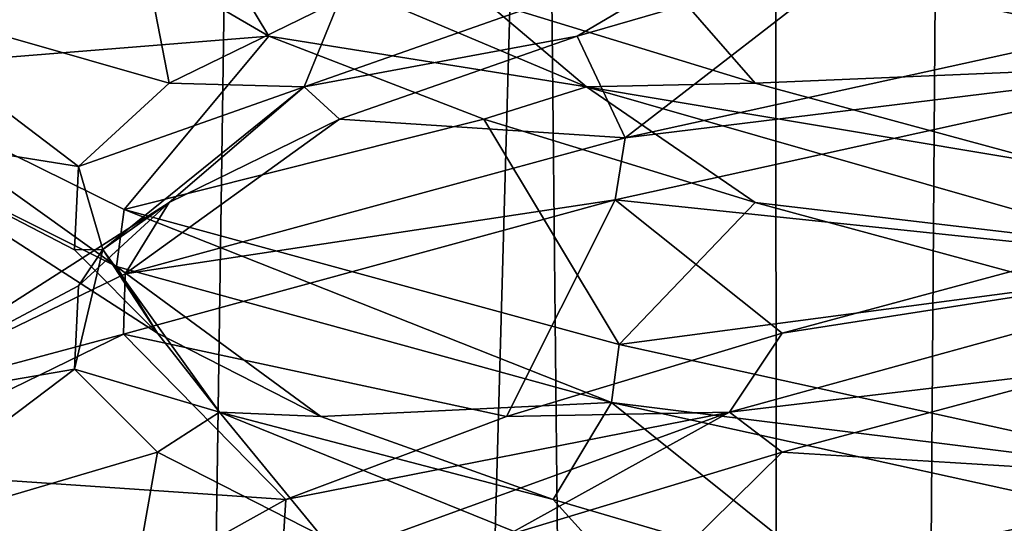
# Model space of a CAD drawing. Header units: millimetres. Extents: x -36.5 to 36.5, y -8.8 to 41.6.
# Tile 166 of 256: x -1.277 to -0.244, y 18.155 to 18.683. Entities that reach past the tile are written whole.
import ezdxf

# ---------------------------------------------------------------- set-up
doc = ezdxf.new("R2010")
doc.units = ezdxf.units.MM
doc.header["$LTSCALE"] = 65.185185
for name, color, linetype in [('166', 7, 'CONTINUOUS'), ('181', 7, 'CONTINUOUS'), ('182', 7, 'CONTINUOUS'), ('183', 7, 'CONTINUOUS'), ('20', 7, 'CONTINUOUS'), ('205', 7, 'CONTINUOUS'), ('206', 7, 'CONTINUOUS'), ('207', 7, 'CONTINUOUS'), ('21', 7, 'CONTINUOUS'), ('22', 7, 'CONTINUOUS'), ('226', 7, 'CONTINUOUS'), ('227', 7, 'CONTINUOUS'), ('228', 7, 'CONTINUOUS'), ('44', 7, 'CONTINUOUS'), ('45', 7, 'CONTINUOUS'), ('46', 7, 'CONTINUOUS'), ('5', 7, 'CONTINUOUS'), ('548', 7, 'CONTINUOUS'), ('553', 7, 'CONTINUOUS'), ('65', 7, 'CONTINUOUS'), ('66', 7, 'CONTINUOUS'), ('67', 7, 'CONTINUOUS')]:
    doc.layers.add(name, color=color, linetype=linetype)

msp = doc.modelspace()

# ---------------------------------------------------------------- linework, layer by layer
at = {"layer": '166', "color": 7, "linetype": 'Continuous'}
for points in [[(0, 18.6375, -12.5), (-0.6484, 18.7798, -12.3526), (0, 18.7, -12.5), (0, 18.6375, -12.5)], [(0, 18.6375, -9.5), (0, 18.7, -9.5), (-0.642, 18.5592, -9.6443), (0, 18.6375, -9.5)], [(-0.6526, 18.4942, -9.6494), (0, 18.6375, -9.5), (-0.642, 18.5592, -9.6443), (-0.6526, 18.4942, -9.6494)], [(-1.4651, 18.5687, -11.3216), (-1.4633, 18.6295, -11.3296), (-1.1757, 18.4242, -11.9316), (-1.4651, 18.5687, -11.3216)], [(-1.4633, 18.6295, -11.3296), (-1.1675, 18.4839, -11.9418), (-1.1757, 18.4242, -11.9316), (-1.4633, 18.6295, -11.3296)], [(-1.1665, 18.4164, -10.057), (-0.6526, 18.4942, -9.6494), (-0.642, 18.5592, -9.6443), (-1.1665, 18.4164, -10.057)], [(-1.1684, 18.3533, -10.0593), (-0.6526, 18.4942, -9.6494), (-1.1665, 18.4164, -10.057), (-1.1684, 18.3533, -10.0593)], [(-1.1757, 18.4242, -11.9316), (-1.1675, 18.4839, -11.9418), (-0.6565, 18.2817, -12.3487), (-1.1757, 18.4242, -11.9316)], [(-1.1675, 18.4839, -11.9418), (-0.6484, 18.3423, -12.3526), (-0.6565, 18.2817, -12.3487), (-1.1675, 18.4839, -11.9418)], [(-1.4578, 18.2757, -10.6467), (-1.1684, 18.3533, -10.0593), (-1.1665, 18.4164, -10.057), (-1.4578, 18.2757, -10.6467)], [(-1.4597, 18.2114, -10.6547), (-1.1684, 18.3533, -10.0593), (-1.4578, 18.2757, -10.6467), (-1.4597, 18.2114, -10.6547)], [(-0.6484, 18.3423, -12.3526), (0, 18.2, -12.5), (-0.6565, 18.2817, -12.3487), (-0.6484, 18.3423, -12.3526)], [(0, 18.2, -12.5), (0, 18.1375, -12.5), (-0.6565, 18.2817, -12.3487), (0, 18.2, -12.5)], [(0, 18.1375, -9.5), (0, 18.2, -9.5), (-0.6526, 18.0567, -9.6494), (0, 18.1375, -9.5)]]:
    msp.add_3dface(points, dxfattribs=at)
at = {"layer": '181', "color": 7, "linetype": 'Continuous'}
for points in [[(-1.4633, 18.6295, -11.3296), (-1.4619, 18.7719, -10.6639), (-1.2278, 18.8404, -11.0613), (-1.4633, 18.6295, -11.3296)], [(-1.1654, 18.7531, -11.3915), (-1.4633, 18.6295, -11.3296), (-1.2278, 18.8404, -11.0613), (-1.1654, 18.7531, -11.3915)], [(-1.0158, 18.6658, -11.6925), (-1.4633, 18.6295, -11.3296), (-1.1654, 18.7531, -11.3915), (-1.0158, 18.6658, -11.6925)], [(-1.1675, 18.4839, -11.9418), (-1.4633, 18.6295, -11.3296), (-1.0158, 18.6658, -11.6925), (-1.1675, 18.4839, -11.9418)], [(-0.7902, 18.5785, -11.9417), (-1.1675, 18.4839, -11.9418), (-1.0158, 18.6658, -11.6925), (-0.7902, 18.5785, -11.9417)], [(-0.6484, 18.3423, -12.3526), (-1.1675, 18.4839, -11.9418), (-0.7902, 18.5785, -11.9417), (-0.6484, 18.3423, -12.3526)], [(-0.5056, 18.4912, -12.1206), (-0.6484, 18.3423, -12.3526), (-0.7902, 18.5785, -11.9417), (-0.5056, 18.4912, -12.1206)], [(-0.1832, 18.4039, -12.2156), (-0.6484, 18.3423, -12.3526), (-0.5056, 18.4912, -12.1206), (-0.1832, 18.4039, -12.2156)], [(0, 18.2, -12.5), (-0.6484, 18.3423, -12.3526), (-0.1832, 18.4039, -12.2156), (0, 18.2, -12.5)]]:
    msp.add_3dface(points, dxfattribs=at)
at = {"layer": '182', "color": 7, "linetype": 'Continuous'}
for points in [[(-1.0158, 18.6658, -11.6925), (-1.1654, 18.7531, -11.3915), (-1.0865, 18.7831, -11.4933), (-1.0158, 18.6658, -11.6925)], [(-0.6825, 18.6125, -11.9789), (-1.0158, 18.6658, -11.6925), (-1.0865, 18.7831, -11.4933), (-0.6825, 18.6125, -11.9789)], [(-0.6825, 18.6125, -11.9789), (-1.0865, 18.7831, -11.4933), (-0.7902, 18.7035, -11.9417), (-0.6825, 18.6125, -11.9789)], [(-0.5056, 18.6162, -12.1206), (-0.6825, 18.6125, -11.9789), (-0.7902, 18.7035, -11.9417), (-0.5056, 18.6162, -12.1206)], [(-0.7902, 18.5785, -11.9417), (-1.0158, 18.6658, -11.6925), (-0.6825, 18.6125, -11.9789), (-0.7902, 18.5785, -11.9417)], [(-0.1832, 18.5289, -12.2156), (-0.6825, 18.6125, -11.9789), (-0.5056, 18.6162, -12.1206), (-0.1832, 18.5289, -12.2156)], [(-0.5056, 18.4912, -12.1206), (-0.7902, 18.5785, -11.9417), (-0.6825, 18.6125, -11.9789), (-0.5056, 18.4912, -12.1206)], [(-0.0871, 18.442, -12.1901), (-0.5056, 18.4912, -12.1206), (-0.6825, 18.6125, -11.9789), (-0.0871, 18.442, -12.1901)], [(-0.0871, 18.442, -12.1901), (-0.6825, 18.6125, -11.9789), (-0.1832, 18.5289, -12.2156), (-0.0871, 18.442, -12.1901)], [(-0.1832, 18.4039, -12.2156), (-0.5056, 18.4912, -12.1206), (-0.0871, 18.442, -12.1901), (-0.1832, 18.4039, -12.2156)]]:
    msp.add_3dface(points, dxfattribs=at)
at = {"layer": '183', "color": 7, "linetype": 'Continuous'}
for points in [[(-0.6484, 18.7798, -12.3526), (-0.5056, 18.6162, -12.1206), (-0.7902, 18.7035, -11.9417), (-0.6484, 18.7798, -12.3526)], [(-0.6484, 18.7798, -12.3526), (0, 18.6375, -12.5), (-0.5056, 18.6162, -12.1206), (-0.6484, 18.7798, -12.3526)], [(0, 18.6375, -12.5), (-0.1832, 18.5289, -12.2156), (-0.5056, 18.6162, -12.1206), (0, 18.6375, -12.5)]]:
    msp.add_3dface(points, dxfattribs=at)
at = {"layer": '20', "color": 7, "linetype": 'Continuous'}
for points in [[(-1.4633, 18.6295, 10.6704), (-1.4619, 18.7719, 11.3361), (-1.2278, 18.8404, 10.9387), (-1.4633, 18.6295, 10.6704)], [(-1.1654, 18.7531, 10.6085), (-1.4633, 18.6295, 10.6704), (-1.2278, 18.8404, 10.9387), (-1.1654, 18.7531, 10.6085)], [(-1.0158, 18.6658, 10.3075), (-1.4633, 18.6295, 10.6704), (-1.1654, 18.7531, 10.6085), (-1.0158, 18.6658, 10.3075)], [(-1.1675, 18.4839, 10.0582), (-1.4633, 18.6295, 10.6704), (-1.0158, 18.6658, 10.3075), (-1.1675, 18.4839, 10.0582)], [(-0.7902, 18.5785, 10.0583), (-1.1675, 18.4839, 10.0582), (-1.0158, 18.6658, 10.3075), (-0.7902, 18.5785, 10.0583)], [(-0.6484, 18.3423, 9.6474), (-1.1675, 18.4839, 10.0582), (-0.7902, 18.5785, 10.0583), (-0.6484, 18.3423, 9.6474)], [(-0.5056, 18.4912, 9.8794), (-0.6484, 18.3423, 9.6474), (-0.7902, 18.5785, 10.0583), (-0.5056, 18.4912, 9.8794)], [(-0.1832, 18.4039, 9.7844), (-0.6484, 18.3423, 9.6474), (-0.5056, 18.4912, 9.8794), (-0.1832, 18.4039, 9.7844)], [(0, 18.2, 9.5), (-0.6484, 18.3423, 9.6474), (-0.1832, 18.4039, 9.7844), (0, 18.2, 9.5)]]:
    msp.add_3dface(points, dxfattribs=at)
at = {"layer": '205', "color": 7, "linetype": 'Continuous'}
for points in [[(-0.4775, 18.2293, -9.8672), (0, 18.2, -9.5), (-0.1529, 18.3166, -9.7802), (-0.4775, 18.2293, -9.8672)], [(-0.7665, 18.142, -10.0388), (-0.6526, 18.0567, -9.6494), (-0.4775, 18.2293, -9.8672), (-0.7665, 18.142, -10.0388)], [(-0.6526, 18.0567, -9.6494), (0, 18.2, -9.5), (-0.4775, 18.2293, -9.8672), (-0.6526, 18.0567, -9.6494)]]:
    msp.add_3dface(points, dxfattribs=at)
at = {"layer": '206', "color": 7, "linetype": 'Continuous'}
for points in [[(-0.5327, 18.2715, -9.9322), (-0.1529, 18.3166, -9.7802), (0.0871, 18.442, -9.8099), (-0.5327, 18.2715, -9.9322)], [(-0.5327, 18.2715, -9.9322), (0.0871, 18.442, -9.8099), (-0.4775, 18.3543, -9.8672), (-0.5327, 18.2715, -9.9322)], [(-0.4775, 18.3543, -9.8672), (0.0871, 18.442, -9.8099), (-0.1529, 18.4416, -9.7802), (-0.4775, 18.3543, -9.8672)], [(-0.7665, 18.267, -10.0388), (-0.5327, 18.2715, -9.9322), (-0.4775, 18.3543, -9.8672), (-0.7665, 18.267, -10.0388)], [(-0.4775, 18.2293, -9.8672), (-0.1529, 18.3166, -9.7802), (-0.5327, 18.2715, -9.9322), (-0.4775, 18.2293, -9.8672)], [(-1.0031, 18.1009, -10.3538), (-0.7665, 18.142, -10.0388), (-0.5327, 18.2715, -9.9322), (-1.0031, 18.1009, -10.3538)], [(-1.0031, 18.1009, -10.3538), (-0.5327, 18.2715, -9.9322), (-0.9982, 18.1797, -10.2824), (-1.0031, 18.1009, -10.3538)], [(-0.9982, 18.1797, -10.2824), (-0.5327, 18.2715, -9.9322), (-0.7665, 18.267, -10.0388), (-0.9982, 18.1797, -10.2824)], [(-0.7665, 18.142, -10.0388), (-0.4775, 18.2293, -9.8672), (-0.5327, 18.2715, -9.9322), (-0.7665, 18.142, -10.0388)], [(-1.1552, 18.0924, -10.5795), (-1.0031, 18.1009, -10.3538), (-0.9982, 18.1797, -10.2824), (-1.1552, 18.0924, -10.5795)]]:
    msp.add_3dface(points, dxfattribs=at)
at = {"layer": '207', "color": 7, "linetype": 'Continuous'}
for points in [[(0, 18.6375, -9.5), (-0.6526, 18.4942, -9.6494), (-0.1529, 18.4416, -9.7802), (0, 18.6375, -9.5)], [(-0.6526, 18.4942, -9.6494), (-1.1684, 18.3533, -10.0593), (-0.7665, 18.267, -10.0388), (-0.6526, 18.4942, -9.6494)], [(-0.6526, 18.4942, -9.6494), (-0.7665, 18.267, -10.0388), (-0.4775, 18.3543, -9.8672), (-0.6526, 18.4942, -9.6494)], [(-0.6526, 18.4942, -9.6494), (-0.4775, 18.3543, -9.8672), (-0.1529, 18.4416, -9.7802), (-0.6526, 18.4942, -9.6494)], [(-1.1684, 18.3533, -10.0593), (-1.4597, 18.2114, -10.6547), (-0.9982, 18.1797, -10.2824), (-1.1684, 18.3533, -10.0593)], [(-1.1684, 18.3533, -10.0593), (-0.9982, 18.1797, -10.2824), (-0.7665, 18.267, -10.0388), (-1.1684, 18.3533, -10.0593)], [(-1.4597, 18.2114, -10.6547), (-1.4651, 18.0687, -11.3217), (-1.2259, 18.0051, -10.9081), (-1.4597, 18.2114, -10.6547)], [(-1.4597, 18.2114, -10.6547), (-1.2259, 18.0051, -10.9081), (-1.1552, 18.0924, -10.5795), (-1.4597, 18.2114, -10.6547)], [(-1.4597, 18.2114, -10.6547), (-1.1552, 18.0924, -10.5795), (-0.9982, 18.1797, -10.2824), (-1.4597, 18.2114, -10.6547)]]:
    msp.add_3dface(points, dxfattribs=at)
at = {"layer": '21', "color": 7, "linetype": 'Continuous'}
for points in [[(-1.0158, 18.6658, 10.3075), (-1.1654, 18.7531, 10.6085), (-1.0865, 18.7831, 10.5067), (-1.0158, 18.6658, 10.3075)], [(-0.6825, 18.6125, 10.0211), (-1.0158, 18.6658, 10.3075), (-1.0865, 18.7831, 10.5067), (-0.6825, 18.6125, 10.0211)], [(-0.6825, 18.6125, 10.0211), (-1.0865, 18.7831, 10.5067), (-0.7902, 18.7035, 10.0583), (-0.6825, 18.6125, 10.0211)], [(-0.5056, 18.6162, 9.8794), (-0.6825, 18.6125, 10.0211), (-0.7902, 18.7035, 10.0583), (-0.5056, 18.6162, 9.8794)], [(-0.7902, 18.5785, 10.0583), (-1.0158, 18.6658, 10.3075), (-0.6825, 18.6125, 10.0211), (-0.7902, 18.5785, 10.0583)], [(-0.1832, 18.5289, 9.7844), (-0.6825, 18.6125, 10.0211), (-0.5056, 18.6162, 9.8794), (-0.1832, 18.5289, 9.7844)], [(-0.5056, 18.4912, 9.8794), (-0.7902, 18.5785, 10.0583), (-0.6825, 18.6125, 10.0211), (-0.5056, 18.4912, 9.8794)], [(-0.0871, 18.442, 9.8099), (-0.5056, 18.4912, 9.8794), (-0.6825, 18.6125, 10.0211), (-0.0871, 18.442, 9.8099)], [(-0.0871, 18.442, 9.8099), (-0.6825, 18.6125, 10.0211), (-0.1832, 18.5289, 9.7844), (-0.0871, 18.442, 9.8099)], [(-0.1832, 18.4039, 9.7844), (-0.5056, 18.4912, 9.8794), (-0.0871, 18.442, 9.8099), (-0.1832, 18.4039, 9.7844)]]:
    msp.add_3dface(points, dxfattribs=at)
at = {"layer": '22', "color": 7, "linetype": 'Continuous'}
for points in [[(-0.6484, 18.7798, 9.6474), (-0.5056, 18.6162, 9.8794), (-0.7902, 18.7035, 10.0583), (-0.6484, 18.7798, 9.6474)], [(-0.6484, 18.7798, 9.6474), (0, 18.6375, 9.5), (-0.5056, 18.6162, 9.8794), (-0.6484, 18.7798, 9.6474)], [(0, 18.6375, 9.5), (-0.1832, 18.5289, 9.7844), (-0.5056, 18.6162, 9.8794), (0, 18.6375, 9.5)]]:
    msp.add_3dface(points, dxfattribs=at)
at = {"layer": '226', "color": 7, "linetype": 'Continuous'}
for points in [[(-0.6925, 18.6658, -9.9842), (-0.642, 18.5592, -9.6443), (-0.3915, 18.7531, -9.8346), (-0.6925, 18.6658, -9.9842)], [(-0.642, 18.5592, -9.6443), (0, 18.7, -9.5), (-0.3915, 18.7531, -9.8346), (-0.642, 18.5592, -9.6443)], [(-0.9417, 18.5785, -10.2098), (-0.642, 18.5592, -9.6443), (-0.6925, 18.6658, -9.9842), (-0.9417, 18.5785, -10.2098)], [(-1.1665, 18.4164, -10.057), (-0.642, 18.5592, -9.6443), (-0.9417, 18.5785, -10.2098), (-1.1665, 18.4164, -10.057)], [(-1.1206, 18.4912, -10.4944), (-1.1665, 18.4164, -10.057), (-0.9417, 18.5785, -10.2098), (-1.1206, 18.4912, -10.4944)], [(-1.4578, 18.2757, -10.6467), (-1.1665, 18.4164, -10.057), (-1.1206, 18.4912, -10.4944), (-1.4578, 18.2757, -10.6467)], [(-1.2156, 18.4039, -10.8168), (-1.4578, 18.2757, -10.6467), (-1.1206, 18.4912, -10.4944), (-1.2156, 18.4039, -10.8168)], [(-1.2198, 18.3166, -11.1529), (-1.4578, 18.2757, -10.6467), (-1.2156, 18.4039, -10.8168), (-1.2198, 18.3166, -11.1529)], [(-1.4651, 18.1312, -11.3216), (-1.4578, 18.2757, -10.6467), (-1.2198, 18.3166, -11.1529), (-1.4651, 18.1312, -11.3216)], [(-1.1328, 18.2293, -11.4775), (-1.4651, 18.1312, -11.3216), (-1.2198, 18.3166, -11.1529), (-1.1328, 18.2293, -11.4775)], [(-1.1757, 17.9867, -11.9316), (-1.4651, 18.1312, -11.3216), (-1.1328, 18.2293, -11.4775), (-1.1757, 17.9867, -11.9316)], [(-0.9612, 18.142, -11.7665), (-1.1757, 17.9867, -11.9316), (-1.1328, 18.2293, -11.4775), (-0.9612, 18.142, -11.7665)]]:
    msp.add_3dface(points, dxfattribs=at)
at = {"layer": '227', "color": 7, "linetype": 'Continuous'}
for points in [[(-0.9789, 18.6125, -10.3175), (-0.6925, 18.6658, -9.9842), (-0.4933, 18.7831, -9.9135), (-0.9789, 18.6125, -10.3175)], [(-0.9789, 18.6125, -10.3175), (-0.4933, 18.7831, -9.9135), (-0.9417, 18.7035, -10.2098), (-0.9789, 18.6125, -10.3175)], [(-0.6925, 18.6658, -9.9842), (-0.3915, 18.7531, -9.8346), (-0.4933, 18.7831, -9.9135), (-0.6925, 18.6658, -9.9842)], [(-1.1206, 18.6162, -10.4944), (-0.9789, 18.6125, -10.3175), (-0.9417, 18.7035, -10.2098), (-1.1206, 18.6162, -10.4944)], [(-0.9417, 18.5785, -10.2098), (-0.6925, 18.6658, -9.9842), (-0.9789, 18.6125, -10.3175), (-0.9417, 18.5785, -10.2098)], [(-1.2156, 18.5289, -10.8168), (-0.9789, 18.6125, -10.3175), (-1.1206, 18.6162, -10.4944), (-1.2156, 18.5289, -10.8168)], [(-1.1901, 18.442, -10.9129), (-0.9789, 18.6125, -10.3175), (-1.2156, 18.5289, -10.8168), (-1.1901, 18.442, -10.9129)], [(-1.1901, 18.442, -10.9129), (-1.1206, 18.4912, -10.4944), (-0.9789, 18.6125, -10.3175), (-1.1901, 18.442, -10.9129)], [(-1.1206, 18.4912, -10.4944), (-0.9417, 18.5785, -10.2098), (-0.9789, 18.6125, -10.3175), (-1.1206, 18.4912, -10.4944)], [(-1.2198, 18.4416, -11.1529), (-1.1901, 18.442, -10.9129), (-1.2156, 18.5289, -10.8168), (-1.2198, 18.4416, -11.1529)], [(-1.2156, 18.4039, -10.8168), (-1.1206, 18.4912, -10.4944), (-1.1901, 18.442, -10.9129), (-1.2156, 18.4039, -10.8168)], [(-1.2198, 18.3166, -11.1529), (-1.2156, 18.4039, -10.8168), (-1.1901, 18.442, -10.9129), (-1.2198, 18.3166, -11.1529)], [(-1.0678, 18.2715, -11.5327), (-1.2198, 18.3166, -11.1529), (-1.1901, 18.442, -10.9129), (-1.0678, 18.2715, -11.5327)], [(-1.1328, 18.3543, -11.4775), (-1.1901, 18.442, -10.9129), (-1.2198, 18.4416, -11.1529), (-1.1328, 18.3543, -11.4775)], [(-1.0678, 18.2715, -11.5327), (-1.1901, 18.442, -10.9129), (-1.1328, 18.3543, -11.4775), (-1.0678, 18.2715, -11.5327)], [(-0.9612, 18.267, -11.7665), (-1.0678, 18.2715, -11.5327), (-1.1328, 18.3543, -11.4775), (-0.9612, 18.267, -11.7665)], [(-1.1328, 18.2293, -11.4775), (-1.2198, 18.3166, -11.1529), (-1.0678, 18.2715, -11.5327), (-1.1328, 18.2293, -11.4775)], [(-0.9612, 18.142, -11.7665), (-1.1328, 18.2293, -11.4775), (-1.0678, 18.2715, -11.5327), (-0.9612, 18.142, -11.7665)], [(-0.6462, 18.1009, -12.0031), (-0.9612, 18.142, -11.7665), (-1.0678, 18.2715, -11.5327), (-0.6462, 18.1009, -12.0031)], [(-0.6462, 18.1009, -12.0031), (-1.0678, 18.2715, -11.5327), (-0.7176, 18.1797, -11.9982), (-0.6462, 18.1009, -12.0031)], [(-0.7176, 18.1797, -11.9982), (-1.0678, 18.2715, -11.5327), (-0.9612, 18.267, -11.7665), (-0.7176, 18.1797, -11.9982)], [(-0.4205, 18.0924, -12.1552), (-0.6462, 18.1009, -12.0031), (-0.7176, 18.1797, -11.9982), (-0.4205, 18.0924, -12.1552)]]:
    msp.add_3dface(points, dxfattribs=at)
at = {"layer": '228', "color": 7, "linetype": 'Continuous'}
for points in [[(-1.1665, 18.8539, -10.057), (-1.4578, 18.7132, -10.6467), (-1.1206, 18.6162, -10.4944), (-1.1665, 18.8539, -10.057)], [(-1.1665, 18.8539, -10.057), (-1.1206, 18.6162, -10.4944), (-0.9417, 18.7035, -10.2098), (-1.1665, 18.8539, -10.057)], [(-1.4578, 18.7132, -10.6467), (-1.4651, 18.5687, -11.3216), (-1.2156, 18.5289, -10.8168), (-1.4578, 18.7132, -10.6467)], [(-1.4578, 18.7132, -10.6467), (-1.2156, 18.5289, -10.8168), (-1.1206, 18.6162, -10.4944), (-1.4578, 18.7132, -10.6467)], [(-1.4651, 18.5687, -11.3216), (-1.1757, 18.4242, -11.9316), (-1.1328, 18.3543, -11.4775), (-1.4651, 18.5687, -11.3216)], [(-1.4651, 18.5687, -11.3216), (-1.1328, 18.3543, -11.4775), (-1.2198, 18.4416, -11.1529), (-1.4651, 18.5687, -11.3216)], [(-1.4651, 18.5687, -11.3216), (-1.2198, 18.4416, -11.1529), (-1.2156, 18.5289, -10.8168), (-1.4651, 18.5687, -11.3216)], [(-1.1757, 18.4242, -11.9316), (-0.6565, 18.2817, -12.3487), (-0.9612, 18.267, -11.7665), (-1.1757, 18.4242, -11.9316)], [(-1.1757, 18.4242, -11.9316), (-0.9612, 18.267, -11.7665), (-1.1328, 18.3543, -11.4775), (-1.1757, 18.4242, -11.9316)], [(-0.6565, 18.2817, -12.3487), (-0.7176, 18.1797, -11.9982), (-0.9612, 18.267, -11.7665), (-0.6565, 18.2817, -12.3487)], [(-0.6565, 18.2817, -12.3487), (-0.4205, 18.0924, -12.1552), (-0.7176, 18.1797, -11.9982), (-0.6565, 18.2817, -12.3487)], [(-0.6565, 18.2817, -12.3487), (0, 18.1375, -12.5), (-0.4205, 18.0924, -12.1552), (-0.6565, 18.2817, -12.3487)]]:
    msp.add_3dface(points, dxfattribs=at)
at = {"layer": '44', "color": 7, "linetype": 'Continuous'}
for points in [[(-0.4775, 18.2293, 12.1328), (0, 18.2, 12.5), (-0.1529, 18.3166, 12.2198), (-0.4775, 18.2293, 12.1328)], [(-0.7665, 18.142, 11.9612), (-0.6526, 18.0567, 12.3506), (-0.4775, 18.2293, 12.1328), (-0.7665, 18.142, 11.9612)], [(-0.6526, 18.0567, 12.3506), (0, 18.2, 12.5), (-0.4775, 18.2293, 12.1328), (-0.6526, 18.0567, 12.3506)]]:
    msp.add_3dface(points, dxfattribs=at)
at = {"layer": '45', "color": 7, "linetype": 'Continuous'}
for points in [[(-0.5327, 18.2715, 12.0678), (-0.1529, 18.3166, 12.2198), (0.0871, 18.442, 12.1901), (-0.5327, 18.2715, 12.0678)], [(-0.5327, 18.2715, 12.0678), (0.0871, 18.442, 12.1901), (-0.4775, 18.3543, 12.1328), (-0.5327, 18.2715, 12.0678)], [(-0.4775, 18.3543, 12.1328), (0.0871, 18.442, 12.1901), (-0.1529, 18.4416, 12.2198), (-0.4775, 18.3543, 12.1328)], [(-0.7665, 18.267, 11.9612), (-0.5327, 18.2715, 12.0678), (-0.4775, 18.3543, 12.1328), (-0.7665, 18.267, 11.9612)], [(-0.4775, 18.2293, 12.1328), (-0.1529, 18.3166, 12.2198), (-0.5327, 18.2715, 12.0678), (-0.4775, 18.2293, 12.1328)], [(-1.0031, 18.1009, 11.6462), (-0.7665, 18.142, 11.9612), (-0.5327, 18.2715, 12.0678), (-1.0031, 18.1009, 11.6462)], [(-1.0031, 18.1009, 11.6462), (-0.5327, 18.2715, 12.0678), (-0.9982, 18.1797, 11.7176), (-1.0031, 18.1009, 11.6462)], [(-0.9982, 18.1797, 11.7176), (-0.5327, 18.2715, 12.0678), (-0.7665, 18.267, 11.9612), (-0.9982, 18.1797, 11.7176)], [(-0.7665, 18.142, 11.9612), (-0.4775, 18.2293, 12.1328), (-0.5327, 18.2715, 12.0678), (-0.7665, 18.142, 11.9612)], [(-1.1552, 18.0924, 11.4205), (-1.0031, 18.1009, 11.6462), (-0.9982, 18.1797, 11.7176), (-1.1552, 18.0924, 11.4205)]]:
    msp.add_3dface(points, dxfattribs=at)
at = {"layer": '46', "color": 7, "linetype": 'Continuous'}
for points in [[(0, 18.6375, 12.5), (-0.6526, 18.4942, 12.3506), (-0.1529, 18.4416, 12.2198), (0, 18.6375, 12.5)], [(-0.6526, 18.4942, 12.3506), (-1.1684, 18.3533, 11.9407), (-0.7665, 18.267, 11.9612), (-0.6526, 18.4942, 12.3506)], [(-0.6526, 18.4942, 12.3506), (-0.7665, 18.267, 11.9612), (-0.4775, 18.3543, 12.1328), (-0.6526, 18.4942, 12.3506)], [(-0.6526, 18.4942, 12.3506), (-0.4775, 18.3543, 12.1328), (-0.1529, 18.4416, 12.2198), (-0.6526, 18.4942, 12.3506)], [(-1.1684, 18.3533, 11.9407), (-1.4597, 18.2114, 11.3453), (-0.9982, 18.1797, 11.7176), (-1.1684, 18.3533, 11.9407)], [(-1.1684, 18.3533, 11.9407), (-0.9982, 18.1797, 11.7176), (-0.7665, 18.267, 11.9612), (-1.1684, 18.3533, 11.9407)], [(-1.4597, 18.2114, 11.3453), (-1.4651, 18.0687, 10.6783), (-1.2259, 18.0051, 11.0919), (-1.4597, 18.2114, 11.3453)], [(-1.4597, 18.2114, 11.3453), (-1.2259, 18.0051, 11.0919), (-1.1552, 18.0924, 11.4205), (-1.4597, 18.2114, 11.3453)], [(-1.4597, 18.2114, 11.3453), (-1.1552, 18.0924, 11.4205), (-0.9982, 18.1797, 11.7176), (-1.4597, 18.2114, 11.3453)]]:
    msp.add_3dface(points, dxfattribs=at)
at = {"layer": '5', "color": 7, "linetype": 'Continuous'}
for points in [[(0, 18.6375, 9.5), (-0.6484, 18.7798, 9.6474), (0, 18.7, 9.5), (0, 18.6375, 9.5)], [(0, 18.6375, 12.5), (0, 18.7, 12.5), (-0.642, 18.5592, 12.3557), (0, 18.6375, 12.5)], [(-0.6526, 18.4942, 12.3506), (0, 18.6375, 12.5), (-0.642, 18.5592, 12.3557), (-0.6526, 18.4942, 12.3506)], [(-1.4651, 18.5687, 10.6784), (-1.4633, 18.6295, 10.6704), (-1.1757, 18.4242, 10.0684), (-1.4651, 18.5687, 10.6784)], [(-1.4633, 18.6295, 10.6704), (-1.1675, 18.4839, 10.0582), (-1.1757, 18.4242, 10.0684), (-1.4633, 18.6295, 10.6704)], [(-1.1665, 18.4164, 11.943), (-0.6526, 18.4942, 12.3506), (-0.642, 18.5592, 12.3557), (-1.1665, 18.4164, 11.943)], [(-1.1684, 18.3533, 11.9407), (-0.6526, 18.4942, 12.3506), (-1.1665, 18.4164, 11.943), (-1.1684, 18.3533, 11.9407)], [(-1.1757, 18.4242, 10.0684), (-1.1675, 18.4839, 10.0582), (-0.6565, 18.2817, 9.6513), (-1.1757, 18.4242, 10.0684)], [(-1.1675, 18.4839, 10.0582), (-0.6484, 18.3423, 9.6474), (-0.6565, 18.2817, 9.6513), (-1.1675, 18.4839, 10.0582)], [(-1.4578, 18.2757, 11.3533), (-1.1684, 18.3533, 11.9407), (-1.1665, 18.4164, 11.943), (-1.4578, 18.2757, 11.3533)], [(-1.4597, 18.2114, 11.3453), (-1.1684, 18.3533, 11.9407), (-1.4578, 18.2757, 11.3533), (-1.4597, 18.2114, 11.3453)], [(-0.6484, 18.3423, 9.6474), (0, 18.2, 9.5), (-0.6565, 18.2817, 9.6513), (-0.6484, 18.3423, 9.6474)], [(0, 18.2, 9.5), (0, 18.1375, 9.5), (-0.6565, 18.2817, 9.6513), (0, 18.2, 9.5)], [(0, 18.1375, 12.5), (0, 18.2, 12.5), (-0.6526, 18.0567, 12.3506), (0, 18.1375, 12.5)]]:
    msp.add_3dface(points, dxfattribs=at)
at = {"layer": '548', "color": 7, "linetype": 'Continuous'}
for points in [[(-1.3944, 28.5992, 8.5144), (-1.3826, -3.5, 8.508), (-0.4864, 28.6, 8.1918), (-1.3944, 28.5992, 8.5144)], [(-1.3826, -3.5, 8.508), (-0.4782, -3.5, 8.1905), (-0.4864, 28.6, 8.1918), (-1.3826, -3.5, 8.508)], [(-0.4864, 28.6, 8.1918), (-0.4782, -3.5, 8.1905), (-0.2451, 28.6, 8.1606), (-0.4864, 28.6, 8.1918)], [(-0.4782, -3.5, 8.1905), (0.4782, -3.5, 8.1905), (-0.2451, 28.6, 8.1606), (-0.4782, -3.5, 8.1905)], [(-0.2451, 28.6, 8.1606), (0.4782, -3.5, 8.1905), (0, 28.6, 8.15), (-0.2451, 28.6, 8.1606)]]:
    msp.add_3dface(points, dxfattribs=at)
at = {"layer": '553', "color": 7, "linetype": 'Continuous'}
for points in [[(-0.8612, 32.1, -8.2834), (-1.3965, -3.5, -8.5158), (-1.6428, 32.1, -8.6712), (-0.8612, 32.1, -8.2834)], [(-0.4834, -3.5, -8.1914), (-1.3965, -3.5, -8.5158), (-0.8612, 32.1, -8.2834), (-0.4834, -3.5, -8.1914)], [(0, 32.1, -8.15), (-0.4834, -3.5, -8.1914), (-0.8612, 32.1, -8.2834), (0, 32.1, -8.15)], [(0, 28.9493, -8.15), (-0.4834, -3.5, -8.1914), (0, 32.1, -8.15), (0, 28.9493, -8.15)], [(0.4834, -3.5, -8.1914), (-0.4834, -3.5, -8.1914), (0, 28.9493, -8.15), (0.4834, -3.5, -8.1914)]]:
    msp.add_3dface(points, dxfattribs=at)
at = {"layer": '65', "color": 7, "linetype": 'Continuous'}
for points in [[(-0.6925, 18.6658, 12.0158), (-0.642, 18.5592, 12.3557), (-0.3915, 18.7531, 12.1654), (-0.6925, 18.6658, 12.0158)], [(-0.642, 18.5592, 12.3557), (0, 18.7, 12.5), (-0.3915, 18.7531, 12.1654), (-0.642, 18.5592, 12.3557)], [(-0.9417, 18.5785, 11.7902), (-0.642, 18.5592, 12.3557), (-0.6925, 18.6658, 12.0158), (-0.9417, 18.5785, 11.7902)], [(-1.1665, 18.4164, 11.943), (-0.642, 18.5592, 12.3557), (-0.9417, 18.5785, 11.7902), (-1.1665, 18.4164, 11.943)], [(-1.1206, 18.4912, 11.5056), (-1.1665, 18.4164, 11.943), (-0.9417, 18.5785, 11.7902), (-1.1206, 18.4912, 11.5056)], [(-1.4578, 18.2757, 11.3533), (-1.1665, 18.4164, 11.943), (-1.1206, 18.4912, 11.5056), (-1.4578, 18.2757, 11.3533)], [(-1.2156, 18.4039, 11.1832), (-1.4578, 18.2757, 11.3533), (-1.1206, 18.4912, 11.5056), (-1.2156, 18.4039, 11.1832)], [(-1.2198, 18.3166, 10.8471), (-1.4578, 18.2757, 11.3533), (-1.2156, 18.4039, 11.1832), (-1.2198, 18.3166, 10.8471)], [(-1.4651, 18.1312, 10.6784), (-1.4578, 18.2757, 11.3533), (-1.2198, 18.3166, 10.8471), (-1.4651, 18.1312, 10.6784)], [(-1.1328, 18.2293, 10.5225), (-1.4651, 18.1312, 10.6784), (-1.2198, 18.3166, 10.8471), (-1.1328, 18.2293, 10.5225)], [(-1.1757, 17.9867, 10.0684), (-1.4651, 18.1312, 10.6784), (-1.1328, 18.2293, 10.5225), (-1.1757, 17.9867, 10.0684)], [(-0.9612, 18.142, 10.2335), (-1.1757, 17.9867, 10.0684), (-1.1328, 18.2293, 10.5225), (-0.9612, 18.142, 10.2335)]]:
    msp.add_3dface(points, dxfattribs=at)
at = {"layer": '66', "color": 7, "linetype": 'Continuous'}
for points in [[(-0.9789, 18.6125, 11.6825), (-0.6925, 18.6658, 12.0158), (-0.4933, 18.7831, 12.0865), (-0.9789, 18.6125, 11.6825)], [(-0.9789, 18.6125, 11.6825), (-0.4933, 18.7831, 12.0865), (-0.9417, 18.7035, 11.7902), (-0.9789, 18.6125, 11.6825)], [(-0.6925, 18.6658, 12.0158), (-0.3915, 18.7531, 12.1654), (-0.4933, 18.7831, 12.0865), (-0.6925, 18.6658, 12.0158)], [(-1.1206, 18.6162, 11.5056), (-0.9789, 18.6125, 11.6825), (-0.9417, 18.7035, 11.7902), (-1.1206, 18.6162, 11.5056)], [(-0.9417, 18.5785, 11.7902), (-0.6925, 18.6658, 12.0158), (-0.9789, 18.6125, 11.6825), (-0.9417, 18.5785, 11.7902)], [(-1.2156, 18.5289, 11.1832), (-0.9789, 18.6125, 11.6825), (-1.1206, 18.6162, 11.5056), (-1.2156, 18.5289, 11.1832)], [(-1.1901, 18.442, 11.0871), (-0.9789, 18.6125, 11.6825), (-1.2156, 18.5289, 11.1832), (-1.1901, 18.442, 11.0871)], [(-1.1901, 18.442, 11.0871), (-1.1206, 18.4912, 11.5056), (-0.9789, 18.6125, 11.6825), (-1.1901, 18.442, 11.0871)], [(-1.1206, 18.4912, 11.5056), (-0.9417, 18.5785, 11.7902), (-0.9789, 18.6125, 11.6825), (-1.1206, 18.4912, 11.5056)], [(-1.2198, 18.4416, 10.8471), (-1.1901, 18.442, 11.0871), (-1.2156, 18.5289, 11.1832), (-1.2198, 18.4416, 10.8471)], [(-1.2156, 18.4039, 11.1832), (-1.1206, 18.4912, 11.5056), (-1.1901, 18.442, 11.0871), (-1.2156, 18.4039, 11.1832)], [(-1.2198, 18.3166, 10.8471), (-1.2156, 18.4039, 11.1832), (-1.1901, 18.442, 11.0871), (-1.2198, 18.3166, 10.8471)], [(-1.0678, 18.2715, 10.4673), (-1.2198, 18.3166, 10.8471), (-1.1901, 18.442, 11.0871), (-1.0678, 18.2715, 10.4673)], [(-1.1328, 18.3543, 10.5225), (-1.1901, 18.442, 11.0871), (-1.2198, 18.4416, 10.8471), (-1.1328, 18.3543, 10.5225)], [(-1.0678, 18.2715, 10.4673), (-1.1901, 18.442, 11.0871), (-1.1328, 18.3543, 10.5225), (-1.0678, 18.2715, 10.4673)], [(-0.9612, 18.267, 10.2335), (-1.0678, 18.2715, 10.4673), (-1.1328, 18.3543, 10.5225), (-0.9612, 18.267, 10.2335)], [(-1.1328, 18.2293, 10.5225), (-1.2198, 18.3166, 10.8471), (-1.0678, 18.2715, 10.4673), (-1.1328, 18.2293, 10.5225)], [(-0.9612, 18.142, 10.2335), (-1.1328, 18.2293, 10.5225), (-1.0678, 18.2715, 10.4673), (-0.9612, 18.142, 10.2335)], [(-0.6462, 18.1009, 9.9969), (-0.9612, 18.142, 10.2335), (-1.0678, 18.2715, 10.4673), (-0.6462, 18.1009, 9.9969)], [(-0.6462, 18.1009, 9.9969), (-1.0678, 18.2715, 10.4673), (-0.7176, 18.1797, 10.0018), (-0.6462, 18.1009, 9.9969)], [(-0.7176, 18.1797, 10.0018), (-1.0678, 18.2715, 10.4673), (-0.9612, 18.267, 10.2335), (-0.7176, 18.1797, 10.0018)], [(-0.4205, 18.0924, 9.8448), (-0.6462, 18.1009, 9.9969), (-0.7176, 18.1797, 10.0018), (-0.4205, 18.0924, 9.8448)]]:
    msp.add_3dface(points, dxfattribs=at)
at = {"layer": '67', "color": 7, "linetype": 'Continuous'}
for points in [[(-1.1665, 18.8539, 11.943), (-1.4578, 18.7132, 11.3533), (-1.1206, 18.6162, 11.5056), (-1.1665, 18.8539, 11.943)], [(-1.1665, 18.8539, 11.943), (-1.1206, 18.6162, 11.5056), (-0.9417, 18.7035, 11.7902), (-1.1665, 18.8539, 11.943)], [(-1.4578, 18.7132, 11.3533), (-1.4651, 18.5687, 10.6784), (-1.2156, 18.5289, 11.1832), (-1.4578, 18.7132, 11.3533)], [(-1.4578, 18.7132, 11.3533), (-1.2156, 18.5289, 11.1832), (-1.1206, 18.6162, 11.5056), (-1.4578, 18.7132, 11.3533)], [(-1.4651, 18.5687, 10.6784), (-1.1757, 18.4242, 10.0684), (-1.1328, 18.3543, 10.5225), (-1.4651, 18.5687, 10.6784)], [(-1.4651, 18.5687, 10.6784), (-1.1328, 18.3543, 10.5225), (-1.2198, 18.4416, 10.8471), (-1.4651, 18.5687, 10.6784)], [(-1.4651, 18.5687, 10.6784), (-1.2198, 18.4416, 10.8471), (-1.2156, 18.5289, 11.1832), (-1.4651, 18.5687, 10.6784)], [(-1.1757, 18.4242, 10.0684), (-0.6565, 18.2817, 9.6513), (-0.9612, 18.267, 10.2335), (-1.1757, 18.4242, 10.0684)], [(-1.1757, 18.4242, 10.0684), (-0.9612, 18.267, 10.2335), (-1.1328, 18.3543, 10.5225), (-1.1757, 18.4242, 10.0684)], [(-0.6565, 18.2817, 9.6513), (-0.7176, 18.1797, 10.0018), (-0.9612, 18.267, 10.2335), (-0.6565, 18.2817, 9.6513)], [(-0.6565, 18.2817, 9.6513), (-0.4205, 18.0924, 9.8448), (-0.7176, 18.1797, 10.0018), (-0.6565, 18.2817, 9.6513)], [(-0.6565, 18.2817, 9.6513), (0, 18.1375, 9.5), (-0.4205, 18.0924, 9.8448), (-0.6565, 18.2817, 9.6513)]]:
    msp.add_3dface(points, dxfattribs=at)

doc.saveas('drawing.dxf')
